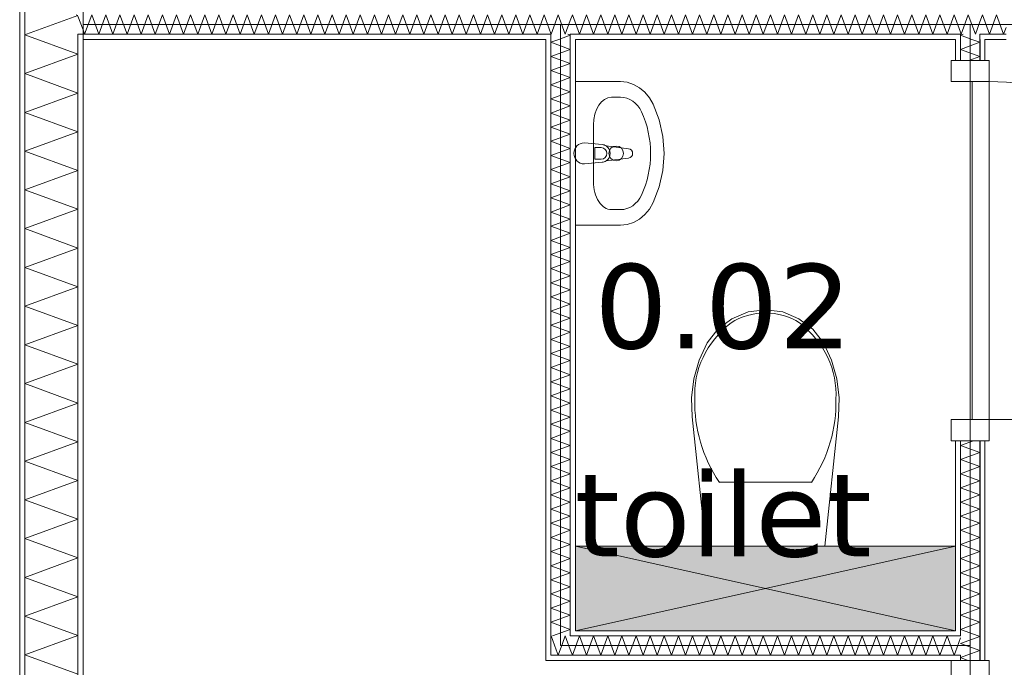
# Model space of a CAD drawing. Header units: millimetres. Extents: x -14925 to 266687, y -3550 to 35834.
# Tile 192 of 244: x 134399 to 136731, y 3594 to 5127. Entities that reach past the tile are written whole.
import ezdxf
from ezdxf.enums import TextEntityAlignment as Align

# ---------------------------------------------------------------- set-up
doc = ezdxf.new("R2010")
doc.units = ezdxf.units.MM
doc.header["$MEASUREMENT"] = 0
for name, color, linetype in [('New_22 C Binnenwanden', 7, 'Continuous'), ('New_22 C Binnenwanden Deuren', 7, 'Continuous'), ('New_22 C Binnenwanden Doorsnede-arcering', 7, 'Continuous'), ('New_22 C Binnenwanden Laagscheidingslijnen', 7, 'Continuous'), ('New_74 Sanitair', 7, 'Continuous'), ('New_74 Sanitair 2D arcering', 7, 'Continuous'), ('New_Z Gebruiksopp', 7, 'Continuous'), ('New_Z Gebruiksopp Zone omranding', 7, 'Continuous'), ('New_Z Gebruiksopp Zone tekst', 7, 'Continuous')]:
    doc.layers.add(name, color=color, linetype=linetype)
doc.styles.add('GENERATED_STYLE_1', font='verdana.ttf')
doc.styles.add('GENERATED_STYLE_2', font='verdana.ttf')
pattern_1 = [(270, (120873.91, 0), (100, 0), [])]
pattern_2 = [(0, (120873.91, 0), (0, 100), [])]
pattern_3 = [(90, (120873.91, 0), (-100, 0), [])]
pattern_4 = [(180, (120873.91, 0), (0, 100), [])]

# ---------------------------------------------------------------- blocks, each defined once
blk = doc.blocks.new('toilet_0.02_81_1', base_point=(136064.9, 4681.2))
at = {"layer": 'New_Z Gebruiksopp Zone tekst', "color": 2, "lineweight": 0}
for tag, style, p in [('DUMMY_941', 'GENERATED_STYLE_1', (136064.9, 4619.1)), ('DUMMY_942', 'GENERATED_STYLE_2', (136064.9, 4122))]:
    blk.add_attdef(tag, text='', height=200, dxfattribs=dict(at, style=style)).set_placement(p, align=Align.TOP_LEFT)
for tag, style, p in [('ROOM_NUMBER', 'GENERATED_STYLE_1', (136064.9, 4548.4)), ('ROOM_NAME', 'GENERATED_STYLE_2', (136064.9, 4056.1))]:
    blk.add_attdef(tag, text='', height=200, dxfattribs=dict(at, style=style)).set_placement(p, align=Align.TOP_CENTER)
blk = doc.blocks.new('Inbouwreservoir 26 KM[106]_1', base_point=(135714.9, 3680))
at = {"layer": 'New_74 Sanitair 2D arcering', "linetype": 'Continuous', "lineweight": 0, "true_color": 0xffffff}
blk.add_hatch(color=7, dxfattribs=at).paths.add_polyline_path([(135714.9, 3680), (136614.9, 3680), (136614.9, 3880), (135714.9, 3880)])
at = {"layer": 'New_74 Sanitair', "color": 7, "linetype": 'Continuous', "lineweight": 0}
for p, q in [((135714.9, 3680), (136614.9, 3880)), ((135714.9, 3880), (136614.9, 3680))]:
    blk.add_line(p, q, dxfattribs=at)
at = {"layer": 'New_74 Sanitair', "color": 7, "linetype": 'Continuous', "lineweight": 0, "flags": 128}
blk.add_lwpolyline([(135714.9, 3680), (136614.9, 3680), (136614.9, 3880), (135714.9, 3880)], close=True, dxfattribs=at)
blk = doc.blocks.new('Toilet 26[107]_1', base_point=(136164.9, 3880))
at = {"layer": 'New_74 Sanitair', "color": 7, "linetype": 'Continuous', "lineweight": 0}
for p, q in [((136056, 4031.4), (136164.9, 4031.4)), ((136164.9, 4031.4), (136273.9, 4031.4))]:
    blk.add_line(p, q, dxfattribs=at)
at = {"layer": 'New_74 Sanitair', "color": 7, "linetype": 'Continuous', "lineweight": 0, "flags": 128}
blk.add_lwpolyline([(136334.3, 4276.7), (136321.9, 4320.3), (136302.9, 4361.3), (136277.3, 4393.9), (136244.3, 4418.8), (136206, 4434.6), (136164.9, 4440), (136123.9, 4434.6), (136085.6, 4418.8), (136052.5, 4393.9), (136026.9, 4361.3), (136007.9, 4320.3), (135995.5, 4276.7), (135990, 4231.8), (135991.6, 4186.6), (136023.9, 3880), (136305.9, 3880), (136338.3, 4186.6), (136339.8, 4231.8)], close=True, dxfattribs=at)
at = {"layer": 'New_74 Sanitair', "color": 7, "linetype": 'Continuous', "lineweight": 0}
for centre, major_axis, start_param, end_param in [((136165.7, 4311.2), (138.5, 0), 1.576657, 2.203301), ((136164.1, 4311.2), (138.5, 0), 0.938292, 1.564936), ((136254.4, 4240.8), (256.9, 0), 2.296732, 3.19732), ((136075.4, 4240.8), (256.9, 0), 6.227454, 7.128043), ((136423, 4219.4), (425.3, 0), 3.117975, 3.670995), ((135906.8, 4219.4), (425.3, 0), 5.753781, 6.306801)]:
    blk.add_ellipse(centre, major_axis=major_axis, ratio=0.875546, start_param=start_param, end_param=end_param, dxfattribs=at)
blk = doc.blocks.new('Wasbak 26[108]_1', base_point=(135714.9, 4810))
at = {"layer": 'New_74 Sanitair', "color": 7, "linetype": 'Continuous', "lineweight": 0}
for p, q in [((135800.4, 4943), (135821.8, 4943)), ((135758, 4742.7), (135758, 4877.3)), ((135776.2, 4823.6), (135761.4, 4823.6)), ((135761.4, 4823.6), (135761.4, 4796.4)), ((135761.4, 4796.4), (135776.2, 4796.4)), ((135800.4, 4677), (135821.8, 4677))]:
    blk.add_line(p, q, dxfattribs=at)
at = {"layer": 'New_74 Sanitair', "color": 7, "linetype": 'Continuous', "lineweight": 0, "flags": 128}
blk.add_lwpolyline([(135714.9, 4980), (135821.8, 4980), (135837.6, 4978.4), (135852.8, 4973.5), (135867, 4965.5), (135879.8, 4954.8), (135890.8, 4941.6), (135899.5, 4926.3), (135913.5, 4889.3), (135922, 4850.2), (135924.9, 4810), (135922, 4769.8), (135913.5, 4730.7), (135899.5, 4693.7), (135890.8, 4678.4), (135879.8, 4665.2), (135867, 4654.5), (135852.8, 4646.5), (135837.6, 4641.6), (135821.8, 4640), (135714.9, 4640)], close=True, dxfattribs=at)
blk.add_lwpolyline([(135736.4, 4835), (135778.4, 4831, -0.12102), (135787.9, 4827.7), (135840.8, 4821.1, -0.882566), (135840.8, 4798.9), (135787.9, 4792.3, -0.12102), (135778.4, 4789), (135736.4, 4785, -1)], format="xyb", close=True, dxfattribs=at)
at = {"layer": 'New_74 Sanitair', "color": 7, "linetype": 'Continuous', "lineweight": 0}
blk.add_circle((135811.6, 4810), 17.5, dxfattribs=at)
for centre, radius, start, end in [((135776.5, 4810), 21.1, 302.771, 57.229), ((135776.2, 4810), 13.6, 270, 90)]:
    blk.add_arc(centre, radius, start, end, dxfattribs=at)
for centre, major_axis, ratio, start_param, end_param in [((135800.4, 4877.3), (0, 65.8), 0.645355, 0, 1.570796), ((135821.8, 4877.3), (0, 65.7), 0.860963, 5.209364, 6.283185), ((135714.9, 4810), (0, 207), 0.860963, 4.215414, 5.209364), ((135800.4, 4742.7), (0, 65.8), 0.645355, 1.570796, 3.141593), ((135821.8, 4742.7), (0, 65.7), 0.860963, 3.141593, 4.215414)]:
    blk.add_ellipse(centre, major_axis=major_axis, ratio=ratio, start_param=start_param, end_param=end_param, dxfattribs=at)
blk = doc.blocks.new('*X2211', base_point=(120873.9, 0))
at = {"layer": 'New_22 C Binnenwanden Doorsnede-arcering', "color": 7, "linetype": 'Continuous', "lineweight": 0}
for q in [(136633.1, 5092), (136653.7, 5080)]:
    blk.add_line((136626.9, 5089.8), q, dxfattribs=at)
blk = doc.blocks.new('*X2212', base_point=(120873.9, 0))
at = {"layer": 'New_22 C Binnenwanden Doorsnede-arcering', "color": 7, "linetype": 'Continuous', "lineweight": 0}
for p, q in [((136626.9, 4118.7), (136658, 4130)), ((136626.9, 4118.7), (136672.9, 4101.9)), ((136626.9, 4085.2), (136672.9, 4101.9)), ((136626.9, 4085.2), (136672.9, 4068.5)), ((136626.9, 4051.7), (136672.9, 4068.5)), ((136626.9, 4051.7), (136672.9, 4035)), ((136626.9, 4018.2), (136672.9, 4035)), ((136626.9, 4018.2), (136672.9, 4001.5)), ((136626.9, 3984.7), (136672.9, 4001.5)), ((136626.9, 3984.7), (136672.9, 3968)), ((136626.9, 3951.3), (136672.9, 3968)), ((136626.9, 3951.3), (136672.9, 3934.5)), ((136626.9, 3917.8), (136672.9, 3934.5)), ((136626.9, 3917.8), (136672.9, 3901)), ((136626.9, 3884.3), (136672.9, 3901)), ((136626.9, 3884.3), (136672.9, 3867.5)), ((136626.9, 3850.8), (136672.9, 3867.5)), ((136626.9, 3850.8), (136672.9, 3834.1)), ((136626.9, 3817.3), (136672.9, 3834.1)), ((136626.9, 3817.3), (136672.9, 3800.6)), ((136626.9, 3783.8), (136672.9, 3800.6)), ((136626.9, 3783.8), (136672.9, 3767.1)), ((136626.9, 3750.3), (136672.9, 3767.1)), ((136626.9, 3750.3), (136672.9, 3733.6)), ((136626.9, 3716.9), (136672.9, 3733.6)), ((136626.9, 3716.9), (136672.9, 3700.1)), ((136626.9, 3683.4), (136672.9, 3700.1)), ((136626.9, 3683.4), (136669.2, 3668))]:
    blk.add_line(p, q, dxfattribs=at)
blk = doc.blocks.new('*X2213', base_point=(120873.9, 0))
at = {"layer": 'New_22 C Binnenwanden Doorsnede-arcering', "color": 7, "linetype": 'Continuous', "lineweight": 0}
for p, q in [((136626.9, 5056.3), (136672.9, 5073)), ((136653.7, 5080), (136672.9, 5073)), ((136626.9, 5056.3), (136672.9, 5039.5)), ((136646.7, 5030), (136672.9, 5039.5))]:
    blk.add_line(p, q, dxfattribs=at)
blk = doc.blocks.new('*X2214', base_point=(120873.9, 0))
at = {"layer": 'New_22 C Binnenwanden Doorsnede-arcering', "color": 7, "linetype": 'Continuous', "lineweight": 0}
for p, q in [((136626.9, 3649.9), (136672.9, 3666.6)), ((136669.2, 3668), (136672.9, 3666.6)), ((136626.9, 3649.9), (136672.9, 3633.2)), ((136642.3, 3622), (136672.9, 3633.2))]:
    blk.add_line(p, q, dxfattribs=at)
blk = doc.blocks.new('*X2215', base_point=(120873.9, 0))
at = {"layer": 'New_22 C Binnenwanden Doorsnede-arcering', "color": 7, "linetype": 'Continuous', "lineweight": 0}
for q in [(136642.3, 3622), (136644.5, 3610)]:
    blk.add_line((136626.9, 3616.4), q, dxfattribs=at)
blk = doc.blocks.new('D1 bl 26[102]_1', base_point=(120873.9, 0))
at = {"layer": 'New_22 C Binnenwanden Deuren', "color": 7, "linetype": 'Continuous', "lineweight": 0}
for p, q in [((136604.9, 3560), (136604.9, 3610)), ((136604.9, 3610), (136694.9, 3610)), ((136614.9, 3610), (136626.9, 3610)), ((136626.9, 3610), (136672.9, 3610)), ((136672.9, 3610), (136684.9, 3610)), ((136694.9, 3610), (136694.9, 3560)), ((136694.9, 3560), (136604.9, 3560)), ((136694.9, 3560), (136654.9, 3560)), ((136654.9, 3560), (136654.9, 2760)), ((136694.9, 3560), (137494.9, 3560)), ((136694.9, 2760), (136694.9, 3560)), ((136604.9, 2710), (136604.9, 2760)), ((136604.9, 2760), (136694.9, 2760)), ((136654.9, 2760), (136694.9, 2760)), ((136694.9, 2760), (136694.9, 2710)), ((136694.9, 2710), (136604.9, 2710)), ((136614.9, 2710), (136626.9, 2710)), ((136626.9, 2710), (136672.9, 2710)), ((136672.9, 2710), (136684.9, 2710))]:
    blk.add_line(p, q, dxfattribs=at)
blk.add_arc((136694.9, 3560), 800, 270, 0, dxfattribs=at)
blk = doc.blocks.new('D1 bl 26[103]_1', base_point=(120873.9, 0))
at = {"layer": 'New_22 C Binnenwanden Deuren', "color": 7, "linetype": 'Continuous', "lineweight": 0}
for p, q in [((136604.9, 5030), (136604.9, 4980)), ((136694.9, 5030), (136604.9, 5030)), ((136614.9, 5030), (136626.9, 5030)), ((136626.9, 5030), (136672.9, 5030)), ((136672.9, 5030), (136684.9, 5030)), ((136694.9, 4980), (136694.9, 5030)), ((136604.9, 4980), (136694.9, 4980)), ((136654.9, 4180), (136654.9, 4980)), ((136654.9, 4980), (136694.9, 4980)), ((136694.9, 4980), (136694.9, 4180)), ((136694.9, 4180), (136604.9, 4180)), ((136604.9, 4180), (136604.9, 4130)), ((136694.9, 4180), (136654.9, 4180)), ((136694.9, 4180), (137494.9, 4180)), ((136694.9, 4130), (136694.9, 4180)), ((136604.9, 4130), (136694.9, 4130)), ((136614.9, 4130), (136626.9, 4130)), ((136626.9, 4130), (136672.9, 4130)), ((136672.9, 4130), (136684.9, 4130))]:
    blk.add_line(p, q, dxfattribs=at)
blk.add_arc((136694.9, 4180), 800, 0, 90, dxfattribs=at)
blk = doc.blocks.new('Wall_323_1', base_point=(136649.9, 400))
at = {"layer": 'New_22 C Binnenwanden Doorsnede-arcering', "linetype": 'Continuous', "lineweight": 0, "true_color": 0x000000}
h = blk.add_hatch(dxfattribs=at)
h.set_pattern_fill('325_Houtachtig_plaatmate_E0', color=18, style=0, pattern_type=2)
h.set_pattern_definition(pattern_1)
h.paths.add_polyline_path([(136626.9, 5080), (136614.9, 5080), (136614.9, 5030), (136626.9, 5030)])
h = blk.add_hatch(dxfattribs=at)
h.set_pattern_fill('325_Houtachtig_plaatmate_E0', color=18, style=0, pattern_type=2)
h.set_pattern_definition(pattern_1)
h.paths.add_polyline_path([(136684.9, 5080), (136672.9, 5080), (136672.9, 5030), (136684.9, 5030)])
h = blk.add_hatch(dxfattribs=at)
h.set_pattern_fill('325_Houtachtig_plaatmate_E0', color=18, style=0, pattern_type=2)
h.set_pattern_definition(pattern_1)
h.paths.add_polyline_path([(136614.9, 3680), (136626.9, 3680), (136626.9, 4130), (136614.9, 4130)])
h = blk.add_hatch(dxfattribs=at)
h.set_pattern_fill('325_Houtachtig_plaatmate_E0', color=18, style=0, pattern_type=2)
h.set_pattern_definition(pattern_1)
h.paths.add_polyline_path([(136672.9, 3610), (136684.9, 3610), (136684.9, 4130), (136672.9, 4130)])
h = blk.add_hatch(dxfattribs=at)
h.set_pattern_fill('325_Houtachtig_plaatmate_E0', color=18, style=0, pattern_type=2)
h.set_pattern_definition(pattern_1)
h.paths.add_polyline_path([(136626.9, 3668), (136626.9, 3680), (136614.9, 3680), (136614.9, 3668)])
h = blk.add_hatch(dxfattribs=at)
h.set_pattern_fill('325_Houtachtig_plaatmate_E0', color=18, style=0, pattern_type=2)
h.set_pattern_definition(pattern_1)
h.paths.add_polyline_path([(136626.9, 3610), (136626.9, 3622), (136614.9, 3622), (136614.9, 3610)])
at = {"layer": 'New_22 C Binnenwanden', "color": 1, "linetype": 'Continuous', "lineweight": 0}
for p, q in [((136614.9, 5030), (136626.9, 5030)), ((136626.9, 5030), (136672.9, 5030)), ((136672.9, 5030), (136684.9, 5030)), ((136614.9, 4130), (136626.9, 4130)), ((136626.9, 4130), (136672.9, 4130)), ((136672.9, 4130), (136684.9, 4130)), ((136614.9, 3610), (136626.9, 3610)), ((136626.9, 3610), (136672.9, 3610)), ((136672.9, 3610), (136684.9, 3610))]:
    blk.add_line(p, q, dxfattribs=at)
at = {"layer": 'New_22 C Binnenwanden', "color": 1, "linetype": 'Continuous', "lineweight": 0, "flags": 128}
for points in [[(136614.9, 5080), (136614.9, 5030)], [(136684.9, 5030), (136684.9, 5080)], [(136614.9, 4130), (136614.9, 3680)], [(136684.9, 3610), (136684.9, 4130)]]:
    blk.add_lwpolyline(points, dxfattribs=at)
at = {"layer": 'New_22 C Binnenwanden Laagscheidingslijnen', "color": 1, "linetype": 'Continuous', "lineweight": 0}
for p, q in [((136626.9, 5092), (136626.9, 5080)), ((136672.9, 5080), (136672.9, 5092)), ((136626.9, 5080), (136626.9, 5030)), ((136672.9, 5080), (136672.9, 5030)), ((136626.9, 4130), (136626.9, 3668)), ((136672.9, 4130), (136672.9, 3610)), ((136626.9, 3668), (136614.9, 3668)), ((136614.9, 3622), (136626.9, 3622)), ((136626.9, 3622), (136626.9, 3610))]:
    blk.add_line(p, q, dxfattribs=at)
at = {"layer": 'New_22 C Binnenwanden', "color": 1, "lineweight": 0}
for name in ['*X2211', '*X2213', '*X2212', '*X2214', '*X2215']:
    blk.add_blockref(name, (120873.9, 0), dxfattribs=at)
at = {"layer": 'New_22 C Binnenwanden Deuren', "color": 7, "linetype": 'Continuous', "lineweight": 0}
for name in ['D1 bl 26[103]_1', 'D1 bl 26[102]_1']:
    blk.add_blockref(name, (120873.9, 0), dxfattribs=at)
blk = doc.blocks.new('*X2220', base_point=(120873.9, 0))
at = {"layer": 'New_22 C Binnenwanden Doorsnede-arcering', "color": 7, "linetype": 'Continuous', "lineweight": 0}
for p, q in [((135656.9, 3666), (135657.7, 3668)), ((135669.7, 3634.8), (135657.7, 3668)), ((135684.4, 3649.5), (135691.1, 3668)), ((135694.3, 3659.4), (135691.1, 3668))]:
    blk.add_line(p, q, dxfattribs=at)
blk = doc.blocks.new('*X2221', base_point=(120873.9, 0))
at = {"layer": 'New_22 C Binnenwanden Doorsnede-arcering', "color": 7, "linetype": 'Continuous', "lineweight": 0}
blk.add_line((136614.9, 3630), (136626.9, 3663), dxfattribs=at)
blk = doc.blocks.new('*X2222', base_point=(120873.9, 0))
at = {"layer": 'New_22 C Binnenwanden Doorsnede-arcering', "color": 7, "linetype": 'Continuous', "lineweight": 0}
for p, q in [((135674.4, 3622), (135684.4, 3649.5)), ((135702.9, 3635.7), (135694.3, 3659.4)), ((135674.4, 3622), (135669.7, 3634.8))]:
    blk.add_line(p, q, dxfattribs=at)
blk = doc.blocks.new('*X2223', base_point=(120873.9, 0))
at = {"layer": 'New_22 C Binnenwanden Doorsnede-arcering', "color": 7, "linetype": 'Continuous', "lineweight": 0}
for p, q in [((135707.9, 3622), (135724.6, 3668)), ((135741.4, 3622), (135724.6, 3668)), ((135741.4, 3622), (135758.1, 3668)), ((135774.9, 3622), (135758.1, 3668)), ((135774.9, 3622), (135791.6, 3668)), ((135808.3, 3622), (135791.6, 3668)), ((135808.3, 3622), (135825.1, 3668)), ((135841.8, 3622), (135825.1, 3668)), ((135841.8, 3622), (135858.6, 3668)), ((135875.3, 3622), (135858.6, 3668)), ((135875.3, 3622), (135892, 3668)), ((135908.8, 3622), (135892, 3668)), ((135908.8, 3622), (135925.5, 3668)), ((135942.3, 3622), (135925.5, 3668)), ((135942.3, 3622), (135959, 3668)), ((135975.8, 3622), (135959, 3668)), ((135975.8, 3622), (135992.5, 3668)), ((136009.2, 3622), (135992.5, 3668)), ((136009.2, 3622), (136026, 3668)), ((136042.7, 3622), (136026, 3668)), ((136042.7, 3622), (136059.5, 3668)), ((136076.2, 3622), (136059.5, 3668)), ((136076.2, 3622), (136093, 3668)), ((136109.7, 3622), (136093, 3668)), ((136109.7, 3622), (136126.4, 3668)), ((136143.2, 3622), (136126.4, 3668)), ((136143.2, 3622), (136159.9, 3668)), ((136176.7, 3622), (136159.9, 3668)), ((136176.7, 3622), (136193.4, 3668)), ((136210.2, 3622), (136193.4, 3668)), ((136210.2, 3622), (136226.9, 3668)), ((136243.6, 3622), (136226.9, 3668)), ((136243.6, 3622), (136260.4, 3668)), ((136277.1, 3622), (136260.4, 3668)), ((136277.1, 3622), (136293.9, 3668)), ((136310.6, 3622), (136293.9, 3668)), ((136310.6, 3622), (136327.4, 3668)), ((136344.1, 3622), (136327.4, 3668)), ((136344.1, 3622), (136360.8, 3668)), ((136377.6, 3622), (136360.8, 3668)), ((136377.6, 3622), (136394.3, 3668)), ((136411.1, 3622), (136394.3, 3668)), ((136411.1, 3622), (136427.8, 3668)), ((136444.6, 3622), (136427.8, 3668)), ((136444.6, 3622), (136461.3, 3668)), ((136478, 3622), (136461.3, 3668)), ((136478, 3622), (136494.8, 3668)), ((136511.5, 3622), (136494.8, 3668)), ((136511.5, 3622), (136528.3, 3668)), ((136545, 3622), (136528.3, 3668)), ((136545, 3622), (136561.8, 3668)), ((136578.5, 3622), (136561.8, 3668)), ((136578.5, 3622), (136595.2, 3668)), ((136612, 3622), (136595.2, 3668)), ((135707.9, 3622), (135702.9, 3635.7)), ((136612, 3622), (136614.9, 3630))]:
    blk.add_line(p, q, dxfattribs=at)
blk = doc.blocks.new('Wall_324_1', base_point=(135679.9, 3645))
at = {"layer": 'New_22 C Binnenwanden Doorsnede-arcering', "linetype": 'Continuous', "lineweight": 0, "true_color": 0x000000}
h = blk.add_hatch(dxfattribs=at)
h.set_pattern_fill('325_Houtachtig_plaatmate_E0', color=18, style=0, pattern_type=2)
h.set_pattern_definition(pattern_2)
h.paths.add_polyline_path([(135714.9, 3680), (135702.9, 3680), (135702.9, 3668)])
h = blk.add_hatch(dxfattribs=at)
h.set_pattern_fill('325_Houtachtig_plaatmate_E0', color=18, style=0, pattern_type=2)
h.set_pattern_definition(pattern_2)
h.paths.add_polyline_path([(135714.9, 3680), (135702.9, 3668), (135714.9, 3668)])
h = blk.add_hatch(dxfattribs=at)
h.set_pattern_fill('325_Houtachtig_plaatmate_E0', color=18, style=0, pattern_type=2)
h.set_pattern_definition(pattern_2)
h.paths.add_polyline_path([(135714.9, 3668), (136614.9, 3668), (136614.9, 3680), (135714.9, 3680)])
h = blk.add_hatch(dxfattribs=at)
h.set_pattern_fill('325_Houtachtig_plaatmate_E0', color=18, style=0, pattern_type=2)
h.set_pattern_definition(pattern_2)
h.paths.add_polyline_path([(135656.9, 3622), (135644.9, 3622), (135644.9, 3610)])
h = blk.add_hatch(dxfattribs=at)
h.set_pattern_fill('325_Houtachtig_plaatmate_E0', color=18, style=0, pattern_type=2)
h.set_pattern_definition(pattern_2)
h.paths.add_polyline_path([(135656.9, 3622), (135644.9, 3610), (135656.9, 3610)])
h = blk.add_hatch(dxfattribs=at)
h.set_pattern_fill('325_Houtachtig_plaatmate_E0', color=18, style=0, pattern_type=2)
h.set_pattern_definition(pattern_2)
h.paths.add_polyline_path([(135656.9, 3610), (136614.9, 3610), (136614.9, 3622), (135656.9, 3622)])
at = {"layer": 'New_22 C Binnenwanden', "color": 1, "linetype": 'Continuous', "lineweight": 0, "flags": 128}
for points in [[(136614.9, 3680), (135714.9, 3680)], [(135644.9, 3610), (135644.9, 3622)], [(135644.9, 3610), (136614.9, 3610)]]:
    blk.add_lwpolyline(points, dxfattribs=at)
at = {"layer": 'New_22 C Binnenwanden Laagscheidingslijnen', "color": 1, "linetype": 'Continuous', "lineweight": 0}
for p, q in [((135656.9, 3668), (135656.9, 3622)), ((135702.9, 3680), (135702.9, 3668)), ((135702.9, 3668), (135714.9, 3668)), ((135714.9, 3668), (136614.9, 3668)), ((136626.9, 3668), (136614.9, 3668)), ((135656.9, 3622), (135702.9, 3622)), ((135702.9, 3622), (136614.9, 3622)), ((136614.9, 3622), (136626.9, 3622))]:
    blk.add_line(p, q, dxfattribs=at)
at = {"layer": 'New_22 C Binnenwanden', "color": 1, "lineweight": 0}
for name in ['*X2220', '*X2223', '*X2221', '*X2222']:
    blk.add_blockref(name, (120873.9, 0), dxfattribs=at)
blk = doc.blocks.new('*X2225', base_point=(120873.9, 0))
at = {"layer": 'New_22 C Binnenwanden Doorsnede-arcering', "color": 7, "linetype": 'Continuous', "lineweight": 0}
for q in [(135676.1, 5080), (135696.8, 5092)]:
    blk.add_line((135702.9, 5089.8), q, dxfattribs=at)
blk = doc.blocks.new('*X2226', base_point=(120873.9, 0))
at = {"layer": 'New_22 C Binnenwanden Doorsnede-arcering', "color": 7, "linetype": 'Continuous', "lineweight": 0}
for p, q in [((135676.1, 5080), (135656.9, 5073)), ((135702.9, 5056.3), (135656.9, 5073)), ((135702.9, 5056.3), (135656.9, 5039.5)), ((135702.9, 5022.8), (135656.9, 5039.5)), ((135702.9, 5022.8), (135656.9, 5006)), ((135702.9, 4989.3), (135656.9, 5006)), ((135702.9, 4989.3), (135656.9, 4972.6)), ((135702.9, 4955.8), (135656.9, 4972.6)), ((135702.9, 4955.8), (135656.9, 4939.1)), ((135702.9, 4922.3), (135656.9, 4939.1)), ((135702.9, 4922.3), (135656.9, 4905.6)), ((135702.9, 4888.8), (135656.9, 4905.6)), ((135702.9, 4888.8), (135656.9, 4872.1)), ((135702.9, 4855.4), (135656.9, 4872.1)), ((135702.9, 4855.4), (135656.9, 4838.6)), ((135702.9, 4821.9), (135656.9, 4838.6)), ((135702.9, 4821.9), (135656.9, 4805.1)), ((135702.9, 4788.4), (135656.9, 4805.1)), ((135702.9, 4788.4), (135656.9, 4771.6)), ((135702.9, 4754.9), (135656.9, 4771.6)), ((135702.9, 4754.9), (135656.9, 4738.2)), ((135702.9, 4721.4), (135656.9, 4738.2)), ((135702.9, 4721.4), (135656.9, 4704.7)), ((135702.9, 4687.9), (135656.9, 4704.7)), ((135702.9, 4687.9), (135656.9, 4671.2)), ((135702.9, 4654.5), (135656.9, 4671.2)), ((135702.9, 4654.5), (135656.9, 4637.7)), ((135702.9, 4621), (135656.9, 4637.7)), ((135702.9, 4621), (135656.9, 4604.2)), ((135702.9, 4587.5), (135656.9, 4604.2)), ((135702.9, 4587.5), (135656.9, 4570.7)), ((135702.9, 4554), (135656.9, 4570.7)), ((135702.9, 4554), (135656.9, 4537.3)), ((135702.9, 4520.5), (135656.9, 4537.3)), ((135702.9, 4520.5), (135656.9, 4503.8)), ((135702.9, 4487), (135656.9, 4503.8)), ((135702.9, 4487), (135656.9, 4470.3)), ((135702.9, 4453.5), (135656.9, 4470.3)), ((135702.9, 4453.5), (135656.9, 4436.8)), ((135702.9, 4420.1), (135656.9, 4436.8)), ((135702.9, 4420.1), (135656.9, 4403.3)), ((135702.9, 4386.6), (135656.9, 4403.3)), ((135702.9, 4386.6), (135656.9, 4369.8)), ((135702.9, 4353.1), (135656.9, 4369.8)), ((135702.9, 4353.1), (135656.9, 4336.3)), ((135702.9, 4319.6), (135656.9, 4336.3)), ((135702.9, 4319.6), (135656.9, 4302.9)), ((135702.9, 4286.1), (135656.9, 4302.9)), ((135702.9, 4286.1), (135656.9, 4269.4)), ((135702.9, 4252.6), (135656.9, 4269.4)), ((135702.9, 4252.6), (135656.9, 4235.9)), ((135702.9, 4219.1), (135656.9, 4235.9)), ((135702.9, 4219.1), (135656.9, 4202.4)), ((135702.9, 4185.7), (135656.9, 4202.4)), ((135702.9, 4185.7), (135656.9, 4168.9)), ((135702.9, 4152.2), (135656.9, 4168.9)), ((135702.9, 4152.2), (135656.9, 4135.4)), ((135702.9, 4118.7), (135656.9, 4135.4)), ((135702.9, 4118.7), (135656.9, 4101.9)), ((135702.9, 4085.2), (135656.9, 4101.9)), ((135702.9, 4085.2), (135656.9, 4068.5)), ((135702.9, 4051.7), (135656.9, 4068.5)), ((135702.9, 4051.7), (135656.9, 4035)), ((135702.9, 4018.2), (135656.9, 4035)), ((135702.9, 4018.2), (135656.9, 4001.5)), ((135702.9, 3984.7), (135656.9, 4001.5)), ((135702.9, 3984.7), (135656.9, 3968)), ((135702.9, 3951.3), (135656.9, 3968)), ((135702.9, 3951.3), (135656.9, 3934.5)), ((135702.9, 3917.8), (135656.9, 3934.5)), ((135702.9, 3917.8), (135656.9, 3901)), ((135702.9, 3884.3), (135656.9, 3901)), ((135702.9, 3884.3), (135656.9, 3867.5)), ((135702.9, 3850.8), (135656.9, 3867.5)), ((135702.9, 3850.8), (135656.9, 3834.1)), ((135702.9, 3817.3), (135656.9, 3834.1)), ((135702.9, 3817.3), (135656.9, 3800.6)), ((135702.9, 3783.8), (135656.9, 3800.6)), ((135702.9, 3783.8), (135656.9, 3767.1)), ((135702.9, 3750.3), (135656.9, 3767.1)), ((135702.9, 3750.3), (135656.9, 3733.6)), ((135702.9, 3716.9), (135656.9, 3733.6)), ((135702.9, 3716.9), (135656.9, 3700.1)), ((135702.9, 3683.4), (135656.9, 3700.1)), ((135702.9, 3683.4), (135660.7, 3668))]:
    blk.add_line(p, q, dxfattribs=at)
blk = doc.blocks.new('Wall_325_1', base_point=(135679.9, 3645))
at = {"layer": 'New_22 C Binnenwanden Doorsnede-arcering', "linetype": 'Continuous', "lineweight": 0, "true_color": 0x000000}
h = blk.add_hatch(dxfattribs=at)
h.set_pattern_fill('325_Houtachtig_plaatmate_E0', color=18, style=0, pattern_type=2)
h.set_pattern_definition(pattern_3)
h.paths.add_polyline_path([(135656.9, 3622), (135656.9, 5080), (135644.9, 5080), (135644.9, 3622)])
h = blk.add_hatch(dxfattribs=at)
h.set_pattern_fill('325_Houtachtig_plaatmate_E0', color=18, style=0, pattern_type=2)
h.set_pattern_definition(pattern_3)
h.paths.add_polyline_path([(135714.9, 3680), (135714.9, 5080), (135702.9, 5080), (135702.9, 3680)])
at = {"layer": 'New_22 C Binnenwanden', "color": 1, "linetype": 'Continuous', "lineweight": 0, "flags": 128}
for points in [[(135644.9, 5080), (135644.9, 3622)], [(135714.9, 3680), (135714.9, 5080)]]:
    blk.add_lwpolyline(points, dxfattribs=at)
at = {"layer": 'New_22 C Binnenwanden Laagscheidingslijnen', "color": 1, "linetype": 'Continuous', "lineweight": 0}
for p, q in [((135656.9, 5092), (135656.9, 5080)), ((135702.9, 5080), (135702.9, 5092)), ((135656.9, 3668), (135656.9, 5080)), ((135702.9, 3680), (135702.9, 5080)), ((135656.9, 3668), (135656.9, 3622)), ((135702.9, 3680), (135702.9, 3668))]:
    blk.add_line(p, q, dxfattribs=at)
at = {"layer": 'New_22 C Binnenwanden', "color": 1, "lineweight": 0}
for name in ['*X2225', '*X2226']:
    blk.add_blockref(name, (120873.9, 0), dxfattribs=at)
blk = doc.blocks.new('*X2352', base_point=(120873.9, 0))
at = {"layer": 'New_22 C Binnenwanden Doorsnede-arcering', "color": 7, "linetype": 'Continuous', "lineweight": 0}
blk.add_line((134536.9, 5135.2), (134548.9, 5102.2), dxfattribs=at)
blk = doc.blocks.new('*X2357', base_point=(120873.9, 0))
at = {"layer": 'New_22 C Binnenwanden Doorsnede-arcering', "color": 7, "linetype": 'Continuous', "lineweight": 0}
for p, q in [((136679, 5138), (136672.9, 5121.4)), ((136679, 5138), (136695.7, 5092)), ((136712.4, 5138), (136695.7, 5092)), ((136712.4, 5138), (136729.2, 5092)), ((136734.9, 5107.7), (136729.2, 5092))]:
    blk.add_line(p, q, dxfattribs=at)
blk = doc.blocks.new('*X2359', base_point=(120873.9, 0))
at = {"layer": 'New_22 C Binnenwanden Doorsnede-arcering', "color": 7, "linetype": 'Continuous', "lineweight": 0}
for p, q in [((136645.5, 5138), (136628.7, 5092)), ((136645.5, 5138), (136662.2, 5092)), ((136672.9, 5121.4), (136662.2, 5092)), ((136626.9, 5097), (136628.7, 5092))]:
    blk.add_line(p, q, dxfattribs=at)
blk = doc.blocks.new('*X2360', base_point=(120873.9, 0))
at = {"layer": 'New_22 C Binnenwanden Doorsnede-arcering', "color": 7, "linetype": 'Continuous', "lineweight": 0}
for p, q in [((135707.9, 5138), (135702.9, 5124.3)), ((135707.9, 5138), (135724.6, 5092)), ((135741.4, 5138), (135724.6, 5092)), ((135741.4, 5138), (135758.1, 5092)), ((135774.9, 5138), (135758.1, 5092)), ((135774.9, 5138), (135791.6, 5092)), ((135808.3, 5138), (135791.6, 5092)), ((135808.3, 5138), (135825.1, 5092)), ((135841.8, 5138), (135825.1, 5092)), ((135841.8, 5138), (135858.6, 5092)), ((135875.3, 5138), (135858.6, 5092)), ((135875.3, 5138), (135892, 5092)), ((135908.8, 5138), (135892, 5092)), ((135908.8, 5138), (135925.5, 5092)), ((135942.3, 5138), (135925.5, 5092)), ((135942.3, 5138), (135959, 5092)), ((135975.8, 5138), (135959, 5092)), ((135975.8, 5138), (135992.5, 5092)), ((136009.2, 5138), (135992.5, 5092)), ((136009.2, 5138), (136026, 5092)), ((136042.7, 5138), (136026, 5092)), ((136042.7, 5138), (136059.5, 5092)), ((136076.2, 5138), (136059.5, 5092)), ((136076.2, 5138), (136093, 5092)), ((136109.7, 5138), (136093, 5092)), ((136109.7, 5138), (136126.4, 5092)), ((136143.2, 5138), (136126.4, 5092)), ((136143.2, 5138), (136159.9, 5092)), ((136176.7, 5138), (136159.9, 5092)), ((136176.7, 5138), (136193.4, 5092)), ((136210.2, 5138), (136193.4, 5092)), ((136210.2, 5138), (136226.9, 5092)), ((136243.6, 5138), (136226.9, 5092)), ((136243.6, 5138), (136260.4, 5092)), ((136277.1, 5138), (136260.4, 5092)), ((136277.1, 5138), (136293.9, 5092)), ((136310.6, 5138), (136293.9, 5092)), ((136310.6, 5138), (136327.4, 5092)), ((136344.1, 5138), (136327.4, 5092)), ((136344.1, 5138), (136360.8, 5092)), ((136377.6, 5138), (136360.8, 5092)), ((136377.6, 5138), (136394.3, 5092)), ((136411.1, 5138), (136394.3, 5092)), ((136411.1, 5138), (136427.8, 5092)), ((136444.6, 5138), (136427.8, 5092)), ((136444.6, 5138), (136461.3, 5092)), ((136478, 5138), (136461.3, 5092)), ((136478, 5138), (136494.8, 5092)), ((136511.5, 5138), (136494.8, 5092)), ((136511.5, 5138), (136528.3, 5092)), ((136545, 5138), (136528.3, 5092)), ((136545, 5138), (136561.8, 5092)), ((136578.5, 5138), (136561.8, 5092)), ((136578.5, 5138), (136595.2, 5092)), ((136612, 5138), (136595.2, 5092)), ((136612, 5138), (136626.9, 5097))]:
    blk.add_line(p, q, dxfattribs=at)
blk = doc.blocks.new('*X2361', base_point=(120873.9, 0))
at = {"layer": 'New_22 C Binnenwanden Doorsnede-arcering', "color": 7, "linetype": 'Continuous', "lineweight": 0}
for p, q in [((135674.4, 5138), (135657.7, 5092)), ((135674.4, 5138), (135691.1, 5092)), ((135702.9, 5124.3), (135691.1, 5092)), ((135656.9, 5094), (135657.7, 5092))]:
    blk.add_line(p, q, dxfattribs=at)
blk = doc.blocks.new('*X2362', base_point=(120873.9, 0))
at = {"layer": 'New_22 C Binnenwanden Doorsnede-arcering', "color": 7, "linetype": 'Continuous', "lineweight": 0}
for p, q in [((134569.4, 5138), (134552.6, 5092)), ((134569.4, 5138), (134586.1, 5092)), ((134602.9, 5138), (134586.1, 5092)), ((134602.9, 5138), (134619.6, 5092)), ((134636.4, 5138), (134619.6, 5092)), ((134636.4, 5138), (134653.1, 5092)), ((134669.8, 5138), (134653.1, 5092)), ((134669.8, 5138), (134686.6, 5092)), ((134703.3, 5138), (134686.6, 5092)), ((134703.3, 5138), (134720.1, 5092)), ((134736.8, 5138), (134720.1, 5092)), ((134736.8, 5138), (134753.5, 5092)), ((134770.3, 5138), (134753.5, 5092)), ((134770.3, 5138), (134787, 5092)), ((134803.8, 5138), (134787, 5092)), ((134803.8, 5138), (134820.5, 5092)), ((134837.3, 5138), (134820.5, 5092)), ((134837.3, 5138), (134854, 5092)), ((134870.7, 5138), (134854, 5092)), ((134870.7, 5138), (134887.5, 5092)), ((134904.2, 5138), (134887.5, 5092)), ((134904.2, 5138), (134921, 5092)), ((134937.7, 5138), (134921, 5092)), ((134937.7, 5138), (134954.5, 5092)), ((134971.2, 5138), (134954.5, 5092)), ((134971.2, 5138), (134987.9, 5092)), ((135004.7, 5138), (134987.9, 5092)), ((135004.7, 5138), (135021.4, 5092)), ((135038.2, 5138), (135021.4, 5092)), ((135038.2, 5138), (135054.9, 5092)), ((135071.7, 5138), (135054.9, 5092)), ((135071.7, 5138), (135088.4, 5092)), ((135105.1, 5138), (135088.4, 5092)), ((135105.1, 5138), (135121.9, 5092)), ((135138.6, 5138), (135121.9, 5092)), ((135138.6, 5138), (135155.4, 5092)), ((135172.1, 5138), (135155.4, 5092)), ((135172.1, 5138), (135188.9, 5092)), ((135205.6, 5138), (135188.9, 5092)), ((135205.6, 5138), (135222.3, 5092)), ((135239.1, 5138), (135222.3, 5092)), ((135239.1, 5138), (135255.8, 5092)), ((135272.6, 5138), (135255.8, 5092)), ((135272.6, 5138), (135289.3, 5092)), ((135306.1, 5138), (135289.3, 5092)), ((135306.1, 5138), (135322.8, 5092)), ((135339.5, 5138), (135322.8, 5092)), ((135339.5, 5138), (135356.3, 5092)), ((135373, 5138), (135356.3, 5092)), ((135373, 5138), (135389.8, 5092)), ((135406.5, 5138), (135389.8, 5092)), ((135406.5, 5138), (135423.3, 5092)), ((135440, 5138), (135423.3, 5092)), ((135440, 5138), (135456.7, 5092)), ((135473.5, 5138), (135456.7, 5092)), ((135473.5, 5138), (135490.2, 5092)), ((135507, 5138), (135490.2, 5092)), ((135507, 5138), (135523.7, 5092)), ((135540.5, 5138), (135523.7, 5092)), ((135540.5, 5138), (135557.2, 5092)), ((135573.9, 5138), (135557.2, 5092)), ((135573.9, 5138), (135590.7, 5092)), ((135607.4, 5138), (135590.7, 5092)), ((135607.4, 5138), (135624.2, 5092)), ((135640.9, 5138), (135624.2, 5092)), ((135640.9, 5138), (135656.9, 5094)), ((134548.9, 5102.2), (134552.6, 5092))]:
    blk.add_line(p, q, dxfattribs=at)
blk = doc.blocks.new('Wall_346_1', base_point=(134548.9, 5115))
at = {"layer": 'New_22 C Binnenwanden Doorsnede-arcering', "linetype": 'Continuous', "lineweight": 0, "true_color": 0x000000}
h = blk.add_hatch(dxfattribs=at)
h.set_pattern_fill('325_Houtachtig_plaatmate_E0', color=18, style=0, pattern_type=2)
h.set_pattern_definition(pattern_4)
h.paths.add_polyline_path([(135644.9, 5092), (134548.9, 5092), (134548.9, 5080), (135644.9, 5080)])
h = blk.add_hatch(dxfattribs=at)
h.set_pattern_fill('325_Houtachtig_plaatmate_E0', color=18, style=0, pattern_type=2)
h.set_pattern_definition(pattern_4)
h.paths.add_polyline_path([(135644.9, 5080), (135656.9, 5080), (135656.9, 5092), (135644.9, 5092)])
h = blk.add_hatch(dxfattribs=at)
h.set_pattern_fill('325_Houtachtig_plaatmate_E0', color=18, style=0, pattern_type=2)
h.set_pattern_definition(pattern_4)
h.paths.add_polyline_path([(135702.9, 5080), (135714.9, 5080), (135714.9, 5092), (135702.9, 5092)])
h = blk.add_hatch(dxfattribs=at)
h.set_pattern_fill('325_Houtachtig_plaatmate_E0', color=18, style=0, pattern_type=2)
h.set_pattern_definition(pattern_4)
h.paths.add_polyline_path([(135714.9, 5080), (136614.9, 5080), (136614.9, 5092), (135714.9, 5092)])
h = blk.add_hatch(dxfattribs=at)
h.set_pattern_fill('325_Houtachtig_plaatmate_E0', color=18, style=0, pattern_type=2)
h.set_pattern_definition(pattern_4)
h.paths.add_polyline_path([(136614.9, 5080), (136626.9, 5080), (136626.9, 5092), (136614.9, 5092)])
h = blk.add_hatch(dxfattribs=at)
h.set_pattern_fill('325_Houtachtig_plaatmate_E0', color=18, style=0, pattern_type=2)
h.set_pattern_definition(pattern_4)
h.paths.add_polyline_path([(136672.9, 5080), (136684.9, 5080), (136684.9, 5092), (136672.9, 5092)])
h = blk.add_hatch(dxfattribs=at)
h.set_pattern_fill('325_Houtachtig_plaatmate_E0', color=18, style=0, pattern_type=2)
h.set_pattern_definition(pattern_4)
h.paths.add_polyline_path([(136734.9, 5092), (136684.9, 5092), (136684.9, 5080), (136734.9, 5080)])
at = {"layer": 'New_22 C Binnenwanden', "color": 1, "linetype": 'Continuous', "lineweight": 0, "flags": 128}
for points in [[(134548.9, 5080), (135644.9, 5080)], [(135714.9, 5080), (136614.9, 5080)], [(136684.9, 5080), (136734.9, 5080)]]:
    blk.add_lwpolyline(points, dxfattribs=at)
at = {"layer": 'New_22 C Binnenwanden Laagscheidingslijnen', "color": 1, "linetype": 'Continuous', "lineweight": 0}
for p, q in [((134536.9, 5092), (134548.9, 5092)), ((135644.9, 5092), (134548.9, 5092)), ((135656.9, 5092), (135644.9, 5092)), ((135656.9, 5092), (135656.9, 5080)), ((135714.9, 5092), (135702.9, 5092)), ((135702.9, 5080), (135702.9, 5092)), ((136614.9, 5092), (135714.9, 5092)), ((136626.9, 5092), (136614.9, 5092)), ((136626.9, 5092), (136626.9, 5080)), ((136684.9, 5092), (136672.9, 5092)), ((136672.9, 5080), (136672.9, 5092)), ((136734.9, 5092), (136684.9, 5092))]:
    blk.add_line(p, q, dxfattribs=at)
at = {"layer": 'New_22 C Binnenwanden', "color": 1, "lineweight": 0}
for name in ['*X2352', '*X2362', '*X2361', '*X2360', '*X2359', '*X2357']:
    blk.add_blockref(name, (120873.9, 0), dxfattribs=at)
blk = doc.blocks.new('*X2392', base_point=(120873.9, 0))
at = {"layer": 'New_22 C Binnenwanden Doorsnede-arcering', "color": 7, "linetype": 'Continuous', "lineweight": 0}
for p, q in [((134415.1, 5092), (134410.9, 5090.5)), ((134536.9, 5044.6), (134410.9, 5090.5)), ((134536.9, 5044.6), (134410.9, 4998.8)), ((134536.9, 4952.9), (134410.9, 4998.8)), ((134536.9, 4952.9), (134410.9, 4907)), ((134536.9, 4861.2), (134410.9, 4907)), ((134536.9, 4861.2), (134410.9, 4815.3)), ((134536.9, 4769.5), (134410.9, 4815.3)), ((134536.9, 4769.5), (134410.9, 4723.6)), ((134536.9, 4677.7), (134410.9, 4723.6)), ((134536.9, 4677.7), (134410.9, 4631.9)), ((134536.9, 4586), (134410.9, 4631.9)), ((134536.9, 4586), (134410.9, 4540.2)), ((134536.9, 4494.3), (134410.9, 4540.2)), ((134536.9, 4494.3), (134410.9, 4448.4)), ((134536.9, 4402.6), (134410.9, 4448.4)), ((134536.9, 4402.6), (134410.9, 4356.7)), ((134536.9, 4310.9), (134410.9, 4356.7)), ((134536.9, 4310.9), (134410.9, 4265)), ((134536.9, 4219.1), (134410.9, 4265)), ((134536.9, 4219.1), (134410.9, 4173.3)), ((134536.9, 4127.4), (134410.9, 4173.3)), ((134536.9, 4127.4), (134410.9, 4081.6)), ((134536.9, 4035.7), (134410.9, 4081.6)), ((134536.9, 4035.7), (134410.9, 3989.8)), ((134536.9, 3944), (134410.9, 3989.8)), ((134536.9, 3944), (134410.9, 3898.1)), ((134536.9, 3852.3), (134410.9, 3898.1)), ((134536.9, 3852.3), (134410.9, 3806.4)), ((134536.9, 3760.5), (134410.9, 3806.4)), ((134536.9, 3760.5), (134410.9, 3714.7)), ((134536.9, 3668.8), (134410.9, 3714.7)), ((134536.9, 3668.8), (134410.9, 3623)), ((134536.9, 3577.1), (134410.9, 3623))]:
    blk.add_line(p, q, dxfattribs=at)
blk = doc.blocks.new('*X2393', base_point=(120873.9, 0))
at = {"layer": 'New_22 C Binnenwanden Doorsnede-arcering', "color": 7, "linetype": 'Continuous', "lineweight": 0}
for q in [(134415.1, 5092), (134532.4, 5138)]:
    blk.add_line((134536.9, 5136.3), q, dxfattribs=at)
blk = doc.blocks.new('Wall_352_1', base_point=(134548.9, 400))
at = {"layer": 'New_22 C Binnenwanden Doorsnede-arcering', "linetype": 'Continuous', "lineweight": 0, "true_color": 0x000000}
h = blk.add_hatch(dxfattribs=at)
h.set_pattern_fill('325_Houtachtig_plaatmate_E0', color=18, style=0, pattern_type=2)
h.set_pattern_definition(pattern_3)
h.paths.add_polyline_path([(134398.9, 7173), (134398.9, 77), (134410.9, 77), (134410.9, 7173)])
h = blk.add_hatch(dxfattribs=at)
h.set_pattern_fill('325_Houtachtig_plaatmate_E0', color=18, style=0, pattern_type=2)
h.set_pattern_definition(pattern_3)
h.paths.add_polyline_path([(134536.9, 5092), (134536.9, 5080), (134548.9, 5080), (134548.9, 5092)])
h = blk.add_hatch(dxfattribs=at)
h.set_pattern_fill('325_Houtachtig_plaatmate_E0', color=18, style=0, pattern_type=2)
h.set_pattern_definition(pattern_3)
h.paths.add_polyline_path([(134536.9, 5080), (134536.9, 388), (134544.4, 388), (134548.9, 400), (134548.9, 5080)])
at = {"layer": 'New_22 C Binnenwanden', "color": 1, "linetype": 'Continuous', "lineweight": 0, "flags": 128}
for points in [[(134398.9, 7173), (134398.9, 77)], [(134548.9, 400), (134548.9, 5080)]]:
    blk.add_lwpolyline(points, dxfattribs=at)
at = {"layer": 'New_22 C Binnenwanden Laagscheidingslijnen', "color": 1, "linetype": 'Continuous', "lineweight": 0}
for p, q in [((134410.9, 373), (134410.9, 6877)), ((134536.9, 5092), (134548.9, 5092)), ((134536.9, 388), (134536.9, 5092))]:
    blk.add_line(p, q, dxfattribs=at)
at = {"layer": 'New_22 C Binnenwanden', "color": 1, "lineweight": 0}
for name in ['*X2393', '*X2392']:
    blk.add_blockref(name, (120873.9, 0), dxfattribs=at)

msp = doc.modelspace()

# ---------------------------------------------------------------- linework, layer by layer
at = {"layer": 'New_Z Gebruiksopp Zone omranding', "color": 151, "linetype": 'Continuous', "lineweight": 0, "true_color": 0x94b5eb, "flags": 128}
msp.add_lwpolyline([(138698.9, 6950), (134548.9, 6950), (134548.9, 5115), (138698.9, 5115)], close=True, dxfattribs=at)
at = {"layer": 'New_Z Gebruiksopp Zone omranding', "color": 254, "linetype": 'Continuous', "lineweight": 0, "true_color": 0xe4e3c5, "flags": 128}
msp.add_lwpolyline([(136649.9, 400), (136649.9, 3645), (135679.9, 3645), (135679.9, 5115), (134548.9, 5115), (134548.9, 400)], close=True, dxfattribs=at)
at = {"layer": 'New_Z Gebruiksopp Zone omranding', "color": 254, "linetype": 'Continuous', "lineweight": 0, "true_color": 0xd2e9ff, "flags": 128}
msp.add_lwpolyline([(135679.9, 3645), (136649.9, 3645), (136649.9, 5115), (135679.9, 5115)], close=True, dxfattribs=at)
at = {"layer": 'New_Z Gebruiksopp Zone omranding', "color": 254, "linetype": 'Continuous', "lineweight": 0, "true_color": 0xd1c2fc, "flags": 128}
msp.add_lwpolyline([(138313.9, 1669), (137719.9, 1669), (137719.9, 5115), (136649.9, 5115), (136649.9, 400), (138313.9, 400)], close=True, dxfattribs=at)

# ---------------------------------------------------------------- block references
at = {"layer": 'New_22 C Binnenwanden', "color": 1, "lineweight": 0}
for name, p in [('Wall_352_1', (134548.9, 400)), ('Wall_346_1', (134548.9, 5115)), ('Wall_325_1', (135679.9, 3645)), ('Wall_323_1', (136649.9, 400)), ('Wall_324_1', (135679.9, 3645))]:
    msp.add_blockref(name, p, dxfattribs=at)
at = {"layer": 'New_74 Sanitair', "color": 7, "linetype": 'Continuous', "lineweight": 0}
for name, p in [('Wasbak 26[108]_1', (135714.9, 4810)), ('Toilet 26[107]_1', (136164.9, 3880)), ('Inbouwreservoir 26 KM[106]_1', (135714.9, 3680))]:
    msp.add_blockref(name, p, dxfattribs=at)
at = {"layer": 'New_Z Gebruiksopp', "color": 2, "linetype": 'Continuous', "lineweight": 0}
msp.add_blockref('toilet_0.02_81_1', (136064.9, 4681.2), dxfattribs=at).add_auto_attribs({'ROOM_NAME': 'toilet', 'ROOM_NUMBER': '0.02'})

doc.saveas('drawing.dxf')
